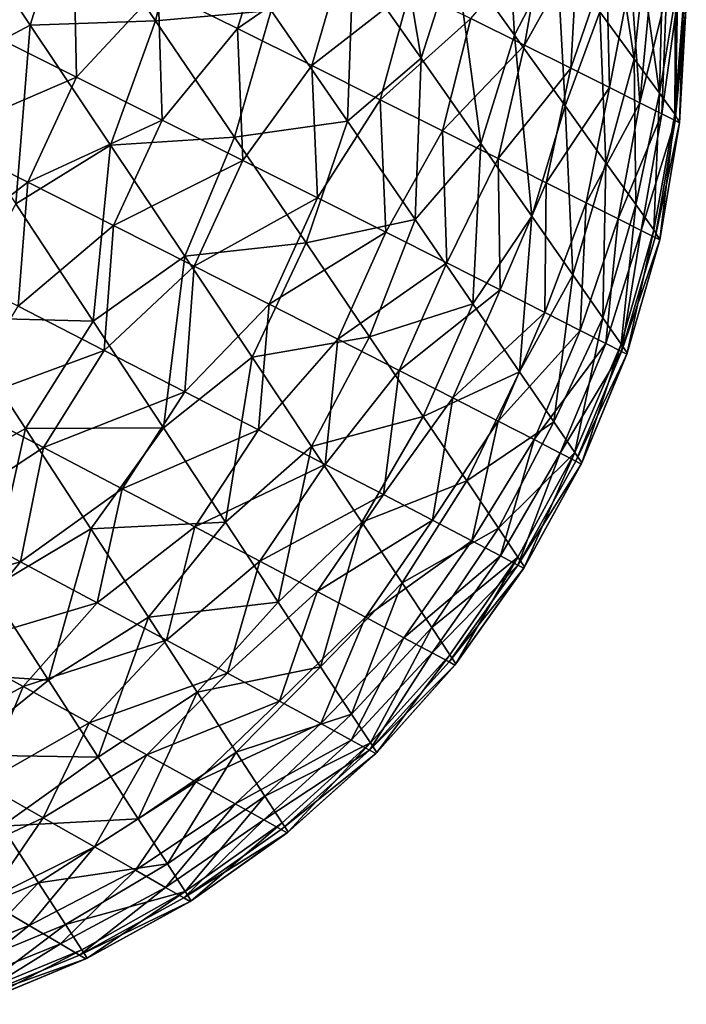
# Model space of a CAD drawing. Extents: x -551 to 551, y -297 to 194.
# Tile 108 of 163: x 497.87 to 498.5, y -194.444 to -193.515. Entities that reach past the tile are written whole.
import ezdxf

# ---------------------------------------------------------------- set-up
doc = ezdxf.new("R2010")
doc.units = 0
doc.header["$LTSCALE"] = 70.117983
for name, color, linetype in [('104', 7, 'CONTINUOUS'), ('24', 7, 'CONTINUOUS'), ('9', 7, 'CONTINUOUS')]:
    doc.layers.add(name, color=color, linetype=linetype)

msp = doc.modelspace()

# ---------------------------------------------------------------- linework, layer by layer
at = {"layer": '104', "color": 7, "linetype": 'CONTINUOUS'}
for points in [[(497.83813, -193.40503, 0.54203), (497.92159, -193.44643, 0.62375), (497.83866, -193.52635, 0.57888), (497.83813, -193.40503, 0.54203)], [(498.00107, -193.48587, 0.71145), (498.10808, -193.41969, 0.82016), (498.07611, -193.52315, 0.80504), (498.00107, -193.48587, 0.71145)], [(498.10808, -193.41969, 0.82016), (498.17659, -193.45375, 0.91991), (498.07611, -193.52315, 0.80504), (498.10808, -193.41969, 0.82016)], [(498.29661, -193.51348, 1.13459), (498.36569, -193.43284, 1.27944), (498.3472, -193.5387, 1.24888), (498.29661, -193.51348, 1.13459)], [(498.36569, -193.43284, 1.27944), (498.39722, -193.44861, 1.3671), (498.3472, -193.5387, 1.24888), (498.36569, -193.43284, 1.27944)], [(497.83866, -193.52635, 0.57888), (497.92159, -193.44643, 0.62375), (497.92405, -193.56893, 0.66563), (497.83866, -193.52635, 0.57888)], [(497.92159, -193.44643, 0.62375), (498.00107, -193.48587, 0.71145), (497.92405, -193.56893, 0.66563), (497.92159, -193.44643, 0.62375)], [(498.07611, -193.52315, 0.80504), (498.17659, -193.45375, 0.91991), (498.14625, -193.55804, 0.90439), (498.07611, -193.52315, 0.80504)], [(498.17659, -193.45375, 0.91991), (498.23959, -193.48508, 1.02482), (498.14625, -193.55804, 0.90439), (498.17659, -193.45375, 0.91991)], [(498.3472, -193.5387, 1.24888), (498.39722, -193.44861, 1.3671), (498.39092, -193.56053, 1.36726), (498.3472, -193.5387, 1.24888)], [(498.39722, -193.44861, 1.3671), (498.42451, -193.46226, 1.45572), (498.39092, -193.56053, 1.36726), (498.39722, -193.44861, 1.3671)], [(498.39092, -193.56053, 1.36726), (498.42451, -193.46226, 1.45572), (498.42736, -193.57874, 1.48923), (498.39092, -193.56053, 1.36726)], [(498.42451, -193.46226, 1.45572), (498.44761, -193.4738, 1.54522), (498.42736, -193.57874, 1.48923), (498.42451, -193.46226, 1.45572)], [(498.42736, -193.57874, 1.48923), (498.44761, -193.4738, 1.54522), (498.45613, -193.59313, 1.61418), (498.42736, -193.57874, 1.48923)], [(498.44761, -193.4738, 1.54522), (498.46648, -193.48324, 1.63536), (498.45613, -193.59313, 1.61418), (498.44761, -193.4738, 1.54522)], [(497.92405, -193.56893, 0.66563), (498.00107, -193.48587, 0.71145), (498.00508, -193.60939, 0.75909), (497.92405, -193.56893, 0.66563)], [(498.00107, -193.48587, 0.71145), (498.07611, -193.52315, 0.80504), (498.00508, -193.60939, 0.75909), (498.00107, -193.48587, 0.71145)], [(498.14625, -193.55804, 0.90439), (498.23959, -193.48508, 1.02482), (498.21098, -193.59029, 1.00932), (498.14625, -193.55804, 0.90439)], [(498.23959, -193.48508, 1.02482), (498.29661, -193.51348, 1.13459), (498.21098, -193.59029, 1.00932), (498.23959, -193.48508, 1.02482)], [(498.46648, -193.48324, 1.63536), (498.48115, -193.49058, 1.72608), (498.45613, -193.59313, 1.61418), (498.46648, -193.48324, 1.63536)], [(498.45613, -193.59313, 1.61418), (498.48115, -193.49058, 1.72608), (498.47692, -193.60355, 1.74146), (498.45613, -193.59313, 1.61418)], [(498.48115, -193.49058, 1.72608), (498.49163, -193.49581, 1.81718), (498.47692, -193.60355, 1.74146), (498.48115, -193.49058, 1.72608)], [(498.47692, -193.60355, 1.74146), (498.49163, -193.49581, 1.81718), (498.4895, -193.60985, 1.87032), (498.47692, -193.60355, 1.74146)], [(498.49163, -193.49581, 1.81718), (498.4979, -193.49895, 1.90842), (498.4895, -193.60985, 1.87032), (498.49163, -193.49581, 1.81718)], [(498.4979, -193.49895, 1.90842), (498.5, -193.5, 2), (498.4895, -193.60985, 1.87032), (498.4979, -193.49895, 1.90842)], [(498.5, -193.5, 2), (498.49371, -193.61196, 2), (498.4895, -193.60985, 1.87032), (498.5, -193.5, 2)], [(498.21098, -193.59029, 1.00932), (498.29661, -193.51348, 1.13459), (498.26978, -193.61964, 1.11957), (498.21098, -193.59029, 1.00932)], [(498.29661, -193.51348, 1.13459), (498.3472, -193.5387, 1.24888), (498.26978, -193.61964, 1.11957), (498.29661, -193.51348, 1.13459)], [(497.83866, -193.52635, 0.57888), (497.92405, -193.56893, 0.66563), (497.79314, -193.62521, 0.58693), (497.83866, -193.52635, 0.57888)], [(498.00508, -193.60939, 0.75909), (498.07611, -193.52315, 0.80504), (498.0812, -193.64746, 0.85919), (498.00508, -193.60939, 0.75909)], [(498.07611, -193.52315, 0.80504), (498.14625, -193.55804, 0.90439), (498.0812, -193.64746, 0.85919), (498.07611, -193.52315, 0.80504)], [(498.26978, -193.61964, 1.11957), (498.3472, -193.5387, 1.24888), (498.32214, -193.64583, 1.23482), (498.26978, -193.61964, 1.11957)], [(498.3472, -193.5387, 1.24888), (498.39092, -193.56053, 1.36726), (498.32214, -193.64583, 1.23482), (498.3472, -193.5387, 1.24888)], [(498.0812, -193.64746, 0.85919), (498.14625, -193.55804, 0.90439), (498.15179, -193.68284, 0.96577), (498.0812, -193.64746, 0.85919)], [(498.14625, -193.55804, 0.90439), (498.21098, -193.59029, 1.00932), (498.15179, -193.68284, 0.96577), (498.14625, -193.55804, 0.90439)], [(498.32214, -193.64583, 1.23482), (498.39092, -193.56053, 1.36726), (498.36755, -193.66859, 1.35462), (498.32214, -193.64583, 1.23482)], [(498.39092, -193.56053, 1.36726), (498.42736, -193.57874, 1.48923), (498.36755, -193.66859, 1.35462), (498.39092, -193.56053, 1.36726)], [(497.79314, -193.62521, 0.58693), (497.92405, -193.56893, 0.66563), (497.87816, -193.66804, 0.67174), (497.79314, -193.62521, 0.58693)], [(497.92405, -193.56893, 0.66563), (498.00508, -193.60939, 0.75909), (497.87816, -193.66804, 0.67174), (497.92405, -193.56893, 0.66563)], [(498.36755, -193.66859, 1.35462), (498.42736, -193.57874, 1.48923), (498.4055, -193.68765, 1.47847), (498.36755, -193.66859, 1.35462)], [(498.42736, -193.57874, 1.48923), (498.45613, -193.59313, 1.61418), (498.4055, -193.68765, 1.47847), (498.42736, -193.57874, 1.48923)], [(498.15179, -193.68284, 0.96577), (498.21098, -193.59029, 1.00932), (498.21625, -193.71522, 1.07863), (498.15179, -193.68284, 0.96577)], [(498.21098, -193.59029, 1.00932), (498.26978, -193.61964, 1.11957), (498.21625, -193.71522, 1.07863), (498.21098, -193.59029, 1.00932)], [(498.4055, -193.68765, 1.47847), (498.45613, -193.59313, 1.61418), (498.43554, -193.70277, 1.60571), (498.4055, -193.68765, 1.47847)], [(498.45613, -193.59313, 1.61418), (498.47692, -193.60355, 1.74146), (498.43554, -193.70277, 1.60571), (498.45613, -193.59313, 1.61418)], [(497.87816, -193.66804, 0.67174), (498.00508, -193.60939, 0.75909), (497.95904, -193.70885, 0.76343), (497.87816, -193.66804, 0.67174)], [(498.00508, -193.60939, 0.75909), (498.0812, -193.64746, 0.85919), (497.95904, -193.70885, 0.76343), (498.00508, -193.60939, 0.75909)], [(498.43554, -193.70277, 1.60571), (498.47692, -193.60355, 1.74146), (498.45731, -193.71375, 1.73561), (498.43554, -193.70277, 1.60571)], [(498.47692, -193.60355, 1.74146), (498.4895, -193.60985, 1.87032), (498.45731, -193.71375, 1.73561), (498.47692, -193.60355, 1.74146)], [(498.45731, -193.71375, 1.73561), (498.4895, -193.60985, 1.87032), (498.47049, -193.7204, 1.86734), (498.45731, -193.71375, 1.73561)], [(498.4895, -193.60985, 1.87032), (498.49371, -193.61196, 2), (498.47049, -193.7204, 1.86734), (498.4895, -193.60985, 1.87032)], [(498.49371, -193.61196, 2), (498.4749, -193.72263, 2), (498.47049, -193.7204, 1.86734), (498.49371, -193.61196, 2)], [(498.21625, -193.71522, 1.07863), (498.26978, -193.61964, 1.11957), (498.27391, -193.74428, 1.19744), (498.21625, -193.71522, 1.07863)], [(498.26978, -193.61964, 1.11957), (498.32214, -193.64583, 1.23482), (498.27391, -193.74428, 1.19744), (498.26978, -193.61964, 1.11957)], [(497.79314, -193.62521, 0.58693), (497.87816, -193.66804, 0.67174), (497.78298, -193.74127, 0.64302), (497.79314, -193.62521, 0.58693)], [(497.95904, -193.70885, 0.76343), (498.0812, -193.64746, 0.85919), (498.03521, -193.74735, 0.86197), (497.95904, -193.70885, 0.76343)], [(498.0812, -193.64746, 0.85919), (498.15179, -193.68284, 0.96577), (498.03521, -193.74735, 0.86197), (498.0812, -193.64746, 0.85919)], [(498.27391, -193.74428, 1.19744), (498.32214, -193.64583, 1.23482), (498.32414, -193.76966, 1.32173), (498.27391, -193.74428, 1.19744)], [(498.32214, -193.64583, 1.23482), (498.36755, -193.66859, 1.35462), (498.32414, -193.76966, 1.32173), (498.32214, -193.64583, 1.23482)], [(497.78298, -193.74127, 0.64302), (497.87816, -193.66804, 0.67174), (497.86895, -193.78525, 0.7332), (497.78298, -193.74127, 0.64302)], [(497.87816, -193.66804, 0.67174), (497.95904, -193.70885, 0.76343), (497.86895, -193.78525, 0.7332), (497.87816, -193.66804, 0.67174)], [(498.32414, -193.76966, 1.32173), (498.36755, -193.66859, 1.35462), (498.36629, -193.79102, 1.45094), (498.32414, -193.76966, 1.32173)], [(498.36755, -193.66859, 1.35462), (498.4055, -193.68765, 1.47847), (498.36629, -193.79102, 1.45094), (498.36755, -193.66859, 1.35462)], [(498.03521, -193.74735, 0.86197), (498.15179, -193.68284, 0.96577), (498.10602, -193.78324, 0.96724), (498.03521, -193.74735, 0.86197)], [(498.15179, -193.68284, 0.96577), (498.21625, -193.71522, 1.07863), (498.10602, -193.78324, 0.96724), (498.15179, -193.68284, 0.96577)], [(498.36629, -193.79102, 1.45094), (498.4055, -193.68765, 1.47847), (498.39978, -193.80804, 1.58431), (498.36629, -193.79102, 1.45094)], [(498.4055, -193.68765, 1.47847), (498.43554, -193.70277, 1.60571), (498.39978, -193.80804, 1.58431), (498.4055, -193.68765, 1.47847)], [(498.39978, -193.80804, 1.58431), (498.43554, -193.70277, 1.60571), (498.4241, -193.82043, 1.72097), (498.39978, -193.80804, 1.58431)], [(498.43554, -193.70277, 1.60571), (498.45731, -193.71375, 1.73561), (498.4241, -193.82043, 1.72097), (498.43554, -193.70277, 1.60571)], [(497.86895, -193.78525, 0.7332), (497.95904, -193.70885, 0.76343), (497.95026, -193.82693, 0.83103), (497.86895, -193.78525, 0.7332)], [(497.95904, -193.70885, 0.76343), (498.03521, -193.74735, 0.86197), (497.95026, -193.82693, 0.83103), (497.95904, -193.70885, 0.76343)], [(498.4241, -193.82043, 1.72097), (498.45731, -193.71375, 1.73561), (498.43886, -193.82796, 1.8599), (498.4241, -193.82043, 1.72097)], [(498.45731, -193.71375, 1.73561), (498.47049, -193.7204, 1.86734), (498.43886, -193.82796, 1.8599), (498.45731, -193.71375, 1.73561)], [(498.10602, -193.78324, 0.96724), (498.21625, -193.71522, 1.07863), (498.17082, -193.81618, 1.07904), (498.10602, -193.78324, 0.96724)], [(498.21625, -193.71522, 1.07863), (498.27391, -193.74428, 1.19744), (498.17082, -193.81618, 1.07904), (498.21625, -193.71522, 1.07863)], [(498.47049, -193.7204, 1.86734), (498.4749, -193.72263, 2), (498.43886, -193.82796, 1.8599), (498.47049, -193.7204, 1.86734)], [(498.4749, -193.72263, 2), (498.44381, -193.83049, 2), (498.43886, -193.82796, 1.8599), (498.4749, -193.72263, 2)], [(497.95026, -193.82693, 0.83103), (498.03521, -193.74735, 0.86197), (498.02621, -193.86596, 0.93646), (497.95026, -193.82693, 0.83103)], [(498.03521, -193.74735, 0.86197), (498.10602, -193.78324, 0.96724), (498.02621, -193.86596, 0.93646), (498.03521, -193.74735, 0.86197)], [(498.17082, -193.81618, 1.07904), (498.27391, -193.74428, 1.19744), (498.22892, -193.84581, 1.19708), (498.17082, -193.81618, 1.07904)], [(498.27391, -193.74428, 1.19744), (498.32414, -193.76966, 1.32173), (498.22892, -193.84581, 1.19708), (498.27391, -193.74428, 1.19744)], [(498.22892, -193.84581, 1.19708), (498.32414, -193.76966, 1.32173), (498.27962, -193.87175, 1.32089), (498.22892, -193.84581, 1.19708)], [(498.32414, -193.76966, 1.32173), (498.36629, -193.79102, 1.45094), (498.27962, -193.87175, 1.32089), (498.32414, -193.76966, 1.32173)], [(497.86895, -193.78525, 0.7332), (497.95026, -193.82693, 0.83103), (497.81357, -193.87722, 0.75906), (497.86895, -193.78525, 0.7332)], [(498.02621, -193.86596, 0.93646), (498.10602, -193.78324, 0.96724), (498.09602, -193.90195, 1.04933), (498.02621, -193.86596, 0.93646)], [(498.10602, -193.78324, 0.96724), (498.17082, -193.81618, 1.07904), (498.09602, -193.90195, 1.04933), (498.10602, -193.78324, 0.96724)], [(498.27962, -193.87175, 1.32089), (498.36629, -193.79102, 1.45094), (498.32225, -193.89364, 1.44987), (498.27962, -193.87175, 1.32089)], [(498.36629, -193.79102, 1.45094), (498.39978, -193.80804, 1.58431), (498.32225, -193.89364, 1.44987), (498.36629, -193.79102, 1.45094)], [(498.09602, -193.90195, 1.04933), (498.17082, -193.81618, 1.07904), (498.15888, -193.93447, 1.16935), (498.09602, -193.90195, 1.04933)], [(498.17082, -193.81618, 1.07904), (498.22892, -193.84581, 1.19708), (498.15888, -193.93447, 1.16935), (498.17082, -193.81618, 1.07904)], [(498.32225, -193.89364, 1.44987), (498.39978, -193.80804, 1.58431), (498.35617, -193.91111, 1.58327), (498.32225, -193.89364, 1.44987)], [(498.39978, -193.80804, 1.58431), (498.4241, -193.82043, 1.72097), (498.35617, -193.91111, 1.58327), (498.39978, -193.80804, 1.58431)], [(498.35617, -193.91111, 1.58327), (498.4241, -193.82043, 1.72097), (498.38082, -193.92384, 1.72016), (498.35617, -193.91111, 1.58327)], [(498.4241, -193.82043, 1.72097), (498.43886, -193.82796, 1.8599), (498.38082, -193.92384, 1.72016), (498.4241, -193.82043, 1.72097)], [(497.81357, -193.87722, 0.75906), (497.95026, -193.82693, 0.83103), (497.89301, -193.91871, 0.85426), (497.81357, -193.87722, 0.75906)], [(497.95026, -193.82693, 0.83103), (498.02621, -193.86596, 0.93646), (497.89301, -193.91871, 0.85426), (497.95026, -193.82693, 0.83103)], [(498.38082, -193.92384, 1.72016), (498.43886, -193.82796, 1.8599), (498.3958, -193.93159, 1.85946), (498.38082, -193.92384, 1.72016)], [(498.43886, -193.82796, 1.8599), (498.44381, -193.83049, 2), (498.3958, -193.93159, 1.85946), (498.43886, -193.82796, 1.8599)], [(498.44381, -193.83049, 2), (498.40082, -193.93419, 2), (498.3958, -193.93159, 1.85946), (498.44381, -193.83049, 2)], [(498.15888, -193.93447, 1.16935), (498.22892, -193.84581, 1.19708), (498.21395, -193.96307, 1.29605), (498.15888, -193.93447, 1.16935)], [(498.22892, -193.84581, 1.19708), (498.27962, -193.87175, 1.32089), (498.21395, -193.96307, 1.29605), (498.22892, -193.84581, 1.19708)], [(497.89301, -193.91871, 0.85426), (498.02621, -193.86596, 0.93646), (497.9673, -193.9576, 0.95705), (497.89301, -193.91871, 0.85426)], [(498.02621, -193.86596, 0.93646), (498.09602, -193.90195, 1.04933), (497.9673, -193.9576, 0.95705), (498.02621, -193.86596, 0.93646)], [(498.21395, -193.96307, 1.29605), (498.27962, -193.87175, 1.32089), (498.26041, -193.98729, 1.42878), (498.21395, -193.96307, 1.29605)], [(498.27962, -193.87175, 1.32089), (498.32225, -193.89364, 1.44987), (498.26041, -193.98729, 1.42878), (498.27962, -193.87175, 1.32089)], [(497.81357, -193.87722, 0.75906), (497.89301, -193.91871, 0.85426), (497.79276, -193.98449, 0.83941), (497.81357, -193.87722, 0.75906)], [(498.26041, -193.98729, 1.42878), (498.32225, -193.89364, 1.44987), (498.2975, -194.00669, 1.5667), (498.26041, -193.98729, 1.42878)], [(498.32225, -193.89364, 1.44987), (498.35617, -193.91111, 1.58327), (498.2975, -194.00669, 1.5667), (498.32225, -193.89364, 1.44987)], [(497.9673, -193.9576, 0.95705), (498.09602, -193.90195, 1.04933), (498.03566, -193.9935, 1.06728), (497.9673, -193.9576, 0.95705)], [(498.09602, -193.90195, 1.04933), (498.15888, -193.93447, 1.16935), (498.03566, -193.9935, 1.06728), (498.09602, -193.90195, 1.04933)], [(497.79276, -193.98449, 0.83941), (497.89301, -193.91871, 0.85426), (497.87115, -194.02637, 0.94086), (497.79276, -193.98449, 0.83941)], [(497.89301, -193.91871, 0.85426), (497.9673, -193.9576, 0.95705), (497.87115, -194.02637, 0.94086), (497.89301, -193.91871, 0.85426)], [(498.2975, -194.00669, 1.5667), (498.35617, -193.91111, 1.58327), (498.32452, -194.02086, 1.70874), (498.2975, -194.00669, 1.5667)], [(498.35617, -193.91111, 1.58327), (498.38082, -193.92384, 1.72016), (498.32452, -194.02086, 1.70874), (498.35617, -193.91111, 1.58327)], [(498.32452, -194.02086, 1.70874), (498.38082, -193.92384, 1.72016), (498.34097, -194.02951, 1.85363), (498.32452, -194.02086, 1.70874)], [(498.38082, -193.92384, 1.72016), (498.3958, -193.93159, 1.85946), (498.34097, -194.02951, 1.85363), (498.38082, -193.92384, 1.72016)], [(498.03566, -193.9935, 1.06728), (498.15888, -193.93447, 1.16935), (498.09728, -194.02597, 1.18468), (498.03566, -193.9935, 1.06728)], [(498.15888, -193.93447, 1.16935), (498.21395, -193.96307, 1.29605), (498.09728, -194.02597, 1.18468), (498.15888, -193.93447, 1.16935)], [(498.3958, -193.93159, 1.85946), (498.40082, -193.93419, 2), (498.34097, -194.02951, 1.85363), (498.3958, -193.93159, 1.85946)], [(498.40082, -193.93419, 2), (498.34649, -194.03241, 2), (498.34097, -194.02951, 1.85363), (498.40082, -193.93419, 2)], [(497.87115, -194.02637, 0.94086), (497.9673, -193.9576, 0.95705), (497.94357, -194.06519, 1.05056), (497.87115, -194.02637, 0.94086)], [(497.9673, -193.9576, 0.95705), (498.03566, -193.9935, 1.06728), (497.94357, -194.06519, 1.05056), (497.9673, -193.9576, 0.95705)], [(498.09728, -194.02597, 1.18468), (498.21395, -193.96307, 1.29605), (498.15131, -194.05456, 1.30879), (498.09728, -194.02597, 1.18468)], [(498.21395, -193.96307, 1.29605), (498.26041, -193.98729, 1.42878), (498.15131, -194.05456, 1.30879), (498.21395, -193.96307, 1.29605)], [(497.79276, -193.98449, 0.83941), (497.87115, -194.02637, 0.94086), (497.73074, -194.06587, 0.88584), (497.79276, -193.98449, 0.83941)], [(498.15131, -194.05456, 1.30879), (498.26041, -193.98729, 1.42878), (498.19692, -194.07878, 1.43895), (498.15131, -194.05456, 1.30879)], [(498.26041, -193.98729, 1.42878), (498.2975, -194.00669, 1.5667), (498.19692, -194.07878, 1.43895), (498.26041, -193.98729, 1.42878)], [(497.94357, -194.06519, 1.05056), (498.03566, -193.9935, 1.06728), (498.00911, -194.10042, 1.16825), (497.94357, -194.06519, 1.05056)], [(498.03566, -193.9935, 1.06728), (498.09728, -194.02597, 1.18468), (498.00911, -194.10042, 1.16825), (498.03566, -193.9935, 1.06728)], [(498.19692, -194.07878, 1.43895), (498.2975, -194.00669, 1.5667), (498.23334, -194.09818, 1.57432), (498.19692, -194.07878, 1.43895)], [(498.2975, -194.00669, 1.5667), (498.32452, -194.02086, 1.70874), (498.23334, -194.09818, 1.57432), (498.2975, -194.00669, 1.5667)], [(498.23334, -194.09818, 1.57432), (498.32452, -194.02086, 1.70874), (498.2599, -194.11237, 1.7138), (498.23334, -194.09818, 1.57432)], [(498.32452, -194.02086, 1.70874), (498.34097, -194.02951, 1.85363), (498.2599, -194.11237, 1.7138), (498.32452, -194.02086, 1.70874)], [(497.73074, -194.06587, 0.88584), (497.87115, -194.02637, 0.94086), (497.80508, -194.10659, 0.98339), (497.73074, -194.06587, 0.88584)], [(497.87115, -194.02637, 0.94086), (497.94357, -194.06519, 1.05056), (497.80508, -194.10659, 0.98339), (497.87115, -194.02637, 0.94086)], [(498.00911, -194.10042, 1.16825), (498.09728, -194.02597, 1.18468), (498.06679, -194.13155, 1.29349), (498.00911, -194.10042, 1.16825)], [(498.09728, -194.02597, 1.18468), (498.15131, -194.05456, 1.30879), (498.06679, -194.13155, 1.29349), (498.09728, -194.02597, 1.18468)], [(498.2599, -194.11237, 1.7138), (498.34097, -194.02951, 1.85363), (498.27606, -194.12102, 1.85616), (498.2599, -194.11237, 1.7138)], [(498.34097, -194.02951, 1.85363), (498.34649, -194.03241, 2), (498.27606, -194.12102, 1.85616), (498.34097, -194.02951, 1.85363)], [(498.34649, -194.03241, 2), (498.28148, -194.12393, 2), (498.27606, -194.12102, 1.85616), (498.34649, -194.03241, 2)], [(498.06679, -194.13155, 1.29349), (498.15131, -194.05456, 1.30879), (498.11565, -194.15802, 1.42557), (498.06679, -194.13155, 1.29349)], [(498.15131, -194.05456, 1.30879), (498.19692, -194.07878, 1.43895), (498.11565, -194.15802, 1.42557), (498.15131, -194.05456, 1.30879)], [(497.80508, -194.10659, 0.98339), (497.94357, -194.06519, 1.05056), (497.87375, -194.1443, 1.08885), (497.80508, -194.10659, 0.98339)], [(497.94357, -194.06519, 1.05056), (498.00911, -194.10042, 1.16825), (497.87375, -194.1443, 1.08885), (497.94357, -194.06519, 1.05056)], [(498.11565, -194.15802, 1.42557), (498.19692, -194.07878, 1.43895), (498.15477, -194.17928, 1.56357), (498.11565, -194.15802, 1.42557)], [(498.19692, -194.07878, 1.43895), (498.23334, -194.09818, 1.57432), (498.15477, -194.17928, 1.56357), (498.19692, -194.07878, 1.43895)], [(497.87375, -194.1443, 1.08885), (498.00911, -194.10042, 1.16825), (497.93587, -194.17851, 1.20195), (497.87375, -194.1443, 1.08885)], [(498.00911, -194.10042, 1.16825), (498.06679, -194.13155, 1.29349), (497.93587, -194.17851, 1.20195), (498.00911, -194.10042, 1.16825)], [(498.15477, -194.17928, 1.56357), (498.23334, -194.09818, 1.57432), (498.18336, -194.19487, 1.70628), (498.15477, -194.17928, 1.56357)], [(498.23334, -194.09818, 1.57432), (498.2599, -194.11237, 1.7138), (498.18336, -194.19487, 1.70628), (498.23334, -194.09818, 1.57432)], [(497.80508, -194.10659, 0.98339), (497.87375, -194.1443, 1.08885), (497.77089, -194.19935, 1.08847), (497.80508, -194.10659, 0.98339)], [(498.18336, -194.19487, 1.70628), (498.2599, -194.11237, 1.7138), (498.20078, -194.20438, 1.85229), (498.18336, -194.19487, 1.70628)], [(498.2599, -194.11237, 1.7138), (498.27606, -194.12102, 1.85616), (498.20078, -194.20438, 1.85229), (498.2599, -194.11237, 1.7138)], [(498.27606, -194.12102, 1.85616), (498.28148, -194.12393, 2), (498.20078, -194.20438, 1.85229), (498.27606, -194.12102, 1.85616)], [(497.93587, -194.17851, 1.20195), (498.06679, -194.13155, 1.29349), (497.99052, -194.20871, 1.32225), (497.93587, -194.17851, 1.20195)], [(498.06679, -194.13155, 1.29349), (498.11565, -194.15802, 1.42557), (497.99052, -194.20871, 1.32225), (498.06679, -194.13155, 1.29349)], [(498.28148, -194.12393, 2), (498.20663, -194.20758, 2), (498.20078, -194.20438, 1.85229), (498.28148, -194.12393, 2)], [(497.77089, -194.19935, 1.08847), (497.87375, -194.1443, 1.08885), (497.83548, -194.23583, 1.20002), (497.77089, -194.19935, 1.08847)], [(497.87375, -194.1443, 1.08885), (497.93587, -194.17851, 1.20195), (497.83548, -194.23583, 1.20002), (497.87375, -194.1443, 1.08885)], [(497.99052, -194.20871, 1.32225), (498.11565, -194.15802, 1.42557), (498.03679, -194.23436, 1.44906), (497.99052, -194.20871, 1.32225)], [(498.11565, -194.15802, 1.42557), (498.15477, -194.17928, 1.56357), (498.03679, -194.23436, 1.44906), (498.11565, -194.15802, 1.42557)], [(497.83548, -194.23583, 1.20002), (497.93587, -194.17851, 1.20195), (497.89248, -194.26812, 1.31939), (497.83548, -194.23583, 1.20002)], [(497.93587, -194.17851, 1.20195), (497.99052, -194.20871, 1.32225), (497.89248, -194.26812, 1.31939), (497.93587, -194.17851, 1.20195)], [(498.03679, -194.23436, 1.44906), (498.15477, -194.17928, 1.56357), (498.07382, -194.25495, 1.58149), (498.03679, -194.23436, 1.44906)], [(498.15477, -194.17928, 1.56357), (498.18336, -194.19487, 1.70628), (498.07382, -194.25495, 1.58149), (498.15477, -194.17928, 1.56357)], [(498.07382, -194.25495, 1.58149), (498.18336, -194.19487, 1.70628), (498.10086, -194.27003, 1.71838), (498.07382, -194.25495, 1.58149)], [(498.18336, -194.19487, 1.70628), (498.20078, -194.20438, 1.85229), (498.10086, -194.27003, 1.71838), (498.18336, -194.19487, 1.70628)], [(498.10086, -194.27003, 1.71838), (498.20078, -194.20438, 1.85229), (498.11734, -194.27923, 1.85839), (498.10086, -194.27003, 1.71838)], [(498.20078, -194.20438, 1.85229), (498.20663, -194.20758, 2), (498.11734, -194.27923, 1.85839), (498.20078, -194.20438, 1.85229)], [(497.89248, -194.26812, 1.31939), (497.99052, -194.20871, 1.32225), (497.94088, -194.29561, 1.4459), (497.89248, -194.26812, 1.31939)], [(497.99052, -194.20871, 1.32225), (498.03679, -194.23436, 1.44906), (497.94088, -194.29561, 1.4459), (497.99052, -194.20871, 1.32225)], [(498.20663, -194.20758, 2), (498.12288, -194.28232, 2), (498.11734, -194.27923, 1.85839), (498.20663, -194.20758, 2)], [(497.94088, -194.29561, 1.4459), (498.03679, -194.23436, 1.44906), (497.9797, -194.31773, 1.57856), (497.94088, -194.29561, 1.4459)], [(498.03679, -194.23436, 1.44906), (498.07382, -194.25495, 1.58149), (497.9797, -194.31773, 1.57856), (498.03679, -194.23436, 1.44906)], [(497.83548, -194.23583, 1.20002), (497.89248, -194.26812, 1.31939), (497.78882, -194.31707, 1.32203), (497.83548, -194.23583, 1.20002)], [(497.9797, -194.31773, 1.57856), (498.07382, -194.25495, 1.58149), (498.00811, -194.33395, 1.71616), (497.9797, -194.31773, 1.57856)], [(498.07382, -194.25495, 1.58149), (498.10086, -194.27003, 1.71838), (498.00811, -194.33395, 1.71616), (498.07382, -194.25495, 1.58149)], [(497.78882, -194.31707, 1.32203), (497.89248, -194.26812, 1.31939), (497.83895, -194.34632, 1.44717), (497.78882, -194.31707, 1.32203)], [(497.89248, -194.26812, 1.31939), (497.94088, -194.29561, 1.4459), (497.83895, -194.34632, 1.44717), (497.89248, -194.26812, 1.31939)], [(498.00811, -194.33395, 1.71616), (498.10086, -194.27003, 1.71838), (498.02545, -194.34387, 1.85719), (498.00811, -194.33395, 1.71616)], [(498.10086, -194.27003, 1.71838), (498.11734, -194.27923, 1.85839), (498.02545, -194.34387, 1.85719), (498.10086, -194.27003, 1.71838)], [(498.11734, -194.27923, 1.85839), (498.12288, -194.28232, 2), (498.02545, -194.34387, 1.85719), (498.11734, -194.27923, 1.85839)], [(498.12288, -194.28232, 2), (498.03127, -194.3472, 2), (498.02545, -194.34387, 1.85719), (498.12288, -194.28232, 2)], [(497.83895, -194.34632, 1.44717), (497.94088, -194.29561, 1.4459), (497.87928, -194.36991, 1.57899), (497.83895, -194.34632, 1.44717)], [(497.94088, -194.29561, 1.4459), (497.9797, -194.31773, 1.57856), (497.87928, -194.36991, 1.57899), (497.94088, -194.29561, 1.4459)], [(497.87928, -194.36991, 1.57899), (497.9797, -194.31773, 1.57856), (497.90884, -194.38724, 1.71618), (497.87928, -194.36991, 1.57899)], [(497.9797, -194.31773, 1.57856), (498.00811, -194.33395, 1.71616), (497.90884, -194.38724, 1.71618), (497.9797, -194.31773, 1.57856)], [(497.90884, -194.38724, 1.71618), (498.00811, -194.33395, 1.71616), (497.9269, -194.39784, 1.85712), (497.90884, -194.38724, 1.71618)], [(498.00811, -194.33395, 1.71616), (498.02545, -194.34387, 1.85719), (497.9269, -194.39784, 1.85712), (498.00811, -194.33395, 1.71616)], [(497.83895, -194.34632, 1.44717), (497.87928, -194.36991, 1.57899), (497.7743, -194.41112, 1.58455), (497.83895, -194.34632, 1.44717)], [(498.02545, -194.34387, 1.85719), (498.03127, -194.3472, 2), (497.9269, -194.39784, 1.85712), (498.02545, -194.34387, 1.85719)], [(498.03127, -194.3472, 2), (497.93297, -194.40141, 2), (497.9269, -194.39784, 1.85712), (498.03127, -194.3472, 2)], [(497.7743, -194.41112, 1.58455), (497.87928, -194.36991, 1.57899), (497.80452, -194.42934, 1.71968), (497.7743, -194.41112, 1.58455)], [(497.87928, -194.36991, 1.57899), (497.90884, -194.38724, 1.71618), (497.80452, -194.42934, 1.71968), (497.87928, -194.36991, 1.57899)], [(497.80452, -194.42934, 1.71968), (497.90884, -194.38724, 1.71618), (497.823, -194.44049, 1.85881), (497.80452, -194.42934, 1.71968)], [(497.90884, -194.38724, 1.71618), (497.9269, -194.39784, 1.85712), (497.823, -194.44049, 1.85881), (497.90884, -194.38724, 1.71618)], [(497.9269, -194.39784, 1.85712), (497.93297, -194.40141, 2), (497.823, -194.44049, 1.85881), (497.9269, -194.39784, 1.85712)], [(497.93297, -194.40141, 2), (497.82922, -194.44425, 2), (497.823, -194.44049, 1.85881), (497.93297, -194.40141, 2)]]:
    msp.add_3dface(points, dxfattribs=at)
at = {"layer": '24', "color": 7, "linetype": 'CONTINUOUS'}
for points in [[(498.18534, -193.45983, 44.81078), (498.24942, -193.55091, 44.65051), (498.21785, -193.3624, 44.76753), (498.18534, -193.45983, 44.81078)], [(498.21785, -193.3624, 44.76753), (498.24942, -193.55091, 44.65051), (498.28156, -193.45082, 44.61293), (498.21785, -193.3624, 44.76753)], [(498.32951, -193.38634, 44.49692), (498.28156, -193.45082, 44.61293), (498.33781, -193.52916, 44.44738), (498.32951, -193.38634, 44.49692)], [(498.32951, -193.38634, 44.49692), (498.33781, -193.52916, 44.44738), (498.37756, -193.45186, 44.34646), (498.32951, -193.38634, 44.49692)], [(497.79957, -193.39948, 45.35121), (497.88037, -193.51979, 45.21345), (497.91847, -193.39798, 45.22338), (497.79957, -193.39948, 45.35121)], [(497.91847, -193.39798, 45.22338), (497.88037, -193.51979, 45.21345), (497.99877, -193.51587, 45.07617), (497.91847, -193.39798, 45.22338)], [(497.91847, -193.39798, 45.22338), (497.99877, -193.51587, 45.07617), (498.02883, -193.39181, 45.08311), (497.91847, -193.39798, 45.22338)], [(498.02883, -193.39181, 45.08311), (497.99877, -193.51587, 45.07617), (498.10791, -193.50603, 44.92552), (498.02883, -193.39181, 45.08311)], [(497.79957, -193.39948, 45.35121), (497.7876, -193.56881, 45.2784), (497.88037, -193.51979, 45.21345), (497.79957, -193.39948, 45.35121)], [(498.24942, -193.55091, 44.65051), (498.30601, -193.63155, 44.47907), (498.28156, -193.45082, 44.61293), (498.24942, -193.55091, 44.65051)], [(498.28156, -193.45082, 44.61293), (498.30601, -193.63155, 44.47907), (498.33781, -193.52916, 44.44738), (498.28156, -193.45082, 44.61293)], [(498.33781, -193.52916, 44.44738), (498.38563, -193.59592, 44.27173), (498.37756, -193.45186, 44.34646), (498.33781, -193.52916, 44.44738)], [(498.37756, -193.45186, 44.34646), (498.38563, -193.59592, 44.27173), (498.41824, -193.50729, 44.18788), (498.37756, -193.45186, 44.34646)], [(498.10791, -193.50603, 44.92552), (498.17998, -193.61048, 44.75424), (498.18534, -193.45983, 44.81078), (498.10791, -193.50603, 44.92552)], [(498.18534, -193.45983, 44.81078), (498.17998, -193.61048, 44.75424), (498.24942, -193.55091, 44.65051), (498.18534, -193.45983, 44.81078)], [(498.43633, -193.45755, 44.1148), (498.41824, -193.50729, 44.18788), (498.45078, -193.55171, 44.02243), (498.43633, -193.45755, 44.1148)], [(498.4593, -193.47287, 43.99247), (498.43633, -193.45755, 44.1148), (498.45078, -193.55171, 44.02243), (498.4593, -193.47287, 43.99247)], [(498.4593, -193.47287, 43.99247), (498.45078, -193.55171, 44.02243), (498.47453, -193.58418, 43.8515), (498.4593, -193.47287, 43.99247)], [(498.47714, -193.48476, 43.86967), (498.4593, -193.47287, 43.99247), (498.47453, -193.58418, 43.8515), (498.47714, -193.48476, 43.86967)], [(498.48984, -193.49323, 43.74668), (498.47714, -193.48476, 43.86967), (498.47453, -193.58418, 43.8515), (498.48984, -193.49323, 43.74668)], [(498.48984, -193.49323, 43.74668), (498.47453, -193.58418, 43.8515), (498.489, -193.60397, 43.67673), (498.48984, -193.49323, 43.74668)], [(498.49745, -193.4983, 43.62364), (498.48984, -193.49323, 43.74668), (498.489, -193.60397, 43.67673), (498.49745, -193.4983, 43.62364)], [(498.49371, -193.61196, 43.5), (498.49745, -193.4983, 43.62364), (498.489, -193.60397, 43.67673), (498.49371, -193.61196, 43.5)], [(498.49371, -193.61196, 43.5), (498.5, -193.5, 43.5), (498.49745, -193.4983, 43.62364), (498.49371, -193.61196, 43.5)], [(497.99877, -193.51587, 45.07617), (498.0732, -193.62553, 44.91608), (498.10791, -193.50603, 44.92552), (497.99877, -193.51587, 45.07617)], [(498.10791, -193.50603, 44.92552), (498.0732, -193.62553, 44.91608), (498.17998, -193.61048, 44.75424), (498.10791, -193.50603, 44.92552)], [(498.38563, -193.59592, 44.27173), (498.42405, -193.64966, 44.08727), (498.41824, -193.50729, 44.18788), (498.38563, -193.59592, 44.27173)], [(498.41824, -193.50729, 44.18788), (498.42405, -193.64966, 44.08727), (498.45078, -193.55171, 44.02243), (498.41824, -193.50729, 44.18788)], [(497.88037, -193.51979, 45.21345), (497.95621, -193.63307, 45.06368), (497.99877, -193.51587, 45.07617), (497.88037, -193.51979, 45.21345)], [(497.99877, -193.51587, 45.07617), (497.95621, -193.63307, 45.06368), (498.0732, -193.62553, 44.91608), (497.99877, -193.51587, 45.07617)], [(497.7876, -193.56881, 45.2784), (497.86666, -193.6884, 45.12372), (497.88037, -193.51979, 45.21345), (497.7876, -193.56881, 45.2784)], [(497.88037, -193.51979, 45.21345), (497.86666, -193.6884, 45.12372), (497.95621, -193.63307, 45.06368), (497.88037, -193.51979, 45.21345)], [(498.30601, -193.63155, 44.47907), (498.35412, -193.70025, 44.29735), (498.33781, -193.52916, 44.44738), (498.30601, -193.63155, 44.47907)], [(498.33781, -193.52916, 44.44738), (498.35412, -193.70025, 44.29735), (498.38563, -193.59592, 44.27173), (498.33781, -193.52916, 44.44738)], [(498.17998, -193.61048, 44.75424), (498.2439, -193.70337, 44.56974), (498.24942, -193.55091, 44.65051), (498.17998, -193.61048, 44.75424)], [(498.24942, -193.55091, 44.65051), (498.2439, -193.70337, 44.56974), (498.30601, -193.63155, 44.47907), (498.24942, -193.55091, 44.65051)], [(498.42405, -193.64966, 44.08727), (498.45222, -193.6891, 43.89571), (498.45078, -193.55171, 44.02243), (498.42405, -193.64966, 44.08727)], [(498.45078, -193.55171, 44.02243), (498.45222, -193.6891, 43.89571), (498.47453, -193.58418, 43.8515), (498.45078, -193.55171, 44.02243)], [(498.45222, -193.6891, 43.89571), (498.46942, -193.71321, 43.69915), (498.47453, -193.58418, 43.8515), (498.45222, -193.6891, 43.89571)], [(498.47453, -193.58418, 43.8515), (498.46942, -193.71321, 43.69915), (498.489, -193.60397, 43.67673), (498.47453, -193.58418, 43.8515)], [(498.35412, -193.70025, 44.29735), (498.39278, -193.75553, 44.10665), (498.38563, -193.59592, 44.27173), (498.35412, -193.70025, 44.29735)], [(498.38563, -193.59592, 44.27173), (498.39278, -193.75553, 44.10665), (498.42405, -193.64966, 44.08727), (498.38563, -193.59592, 44.27173)], [(498.0732, -193.62553, 44.91608), (498.14083, -193.72542, 44.74331), (498.17998, -193.61048, 44.75424), (498.0732, -193.62553, 44.91608)], [(498.17998, -193.61048, 44.75424), (498.14083, -193.72542, 44.74331), (498.2439, -193.70337, 44.56974), (498.17998, -193.61048, 44.75424)], [(498.46942, -193.71321, 43.69915), (498.47493, -193.72252, 43.5), (498.489, -193.60397, 43.67673), (498.46942, -193.71321, 43.69915)], [(498.47493, -193.72252, 43.5), (498.49371, -193.61196, 43.5), (498.489, -193.60397, 43.67673), (498.47493, -193.72252, 43.5)], [(497.95621, -193.63307, 45.06368), (498.02631, -193.73806, 44.90195), (498.0732, -193.62553, 44.91608), (497.95621, -193.63307, 45.06368)], [(498.0732, -193.62553, 44.91608), (498.02631, -193.73806, 44.90195), (498.14083, -193.72542, 44.74331), (498.0732, -193.62553, 44.91608)], [(497.86666, -193.6884, 45.12372), (497.93979, -193.79929, 44.95646), (497.95621, -193.63307, 45.06368), (497.86666, -193.6884, 45.12372)], [(497.95621, -193.63307, 45.06368), (497.93979, -193.79929, 44.95646), (498.02631, -193.73806, 44.90195), (497.95621, -193.63307, 45.06368)], [(498.2439, -193.70337, 44.56974), (498.29848, -193.78284, 44.37293), (498.30601, -193.63155, 44.47907), (498.2439, -193.70337, 44.56974)], [(498.30601, -193.63155, 44.47907), (498.29848, -193.78284, 44.37293), (498.35412, -193.70025, 44.29735), (498.30601, -193.63155, 44.47907)], [(498.39278, -193.75553, 44.10665), (498.42112, -193.79609, 43.9087), (498.42405, -193.64966, 44.08727), (498.39278, -193.75553, 44.10665)], [(498.42405, -193.64966, 44.08727), (498.42112, -193.79609, 43.9087), (498.45222, -193.6891, 43.89571), (498.42405, -193.64966, 44.08727)], [(497.86666, -193.6884, 45.12372), (497.80736, -193.79571, 45.09407), (497.93979, -193.79929, 44.95646), (497.86666, -193.6884, 45.12372)], [(498.42112, -193.79609, 43.9087), (498.43843, -193.82088, 43.70567), (498.45222, -193.6891, 43.89571), (498.42112, -193.79609, 43.9087)], [(498.45222, -193.6891, 43.89571), (498.43843, -193.82088, 43.70567), (498.46942, -193.71321, 43.69915), (498.45222, -193.6891, 43.89571)], [(498.14083, -193.72542, 44.74331), (498.20064, -193.81394, 44.55837), (498.2439, -193.70337, 44.56974), (498.14083, -193.72542, 44.74331)], [(498.2439, -193.70337, 44.56974), (498.20064, -193.81394, 44.55837), (498.29848, -193.78284, 44.37293), (498.2439, -193.70337, 44.56974)], [(498.29848, -193.78284, 44.37293), (498.34251, -193.84703, 44.16526), (498.35412, -193.70025, 44.29735), (498.29848, -193.78284, 44.37293)], [(498.35412, -193.70025, 44.29735), (498.34251, -193.84703, 44.16526), (498.39278, -193.75553, 44.10665), (498.35412, -193.70025, 44.29735)], [(498.43843, -193.82088, 43.70567), (498.44425, -193.82922, 43.5), (498.46942, -193.71321, 43.69915), (498.43843, -193.82088, 43.70567)], [(498.44425, -193.82922, 43.5), (498.47493, -193.72252, 43.5), (498.46942, -193.71321, 43.69915), (498.44425, -193.82922, 43.5)], [(498.02631, -193.73806, 44.90195), (498.08982, -193.83336, 44.72852), (498.14083, -193.72542, 44.74331), (498.02631, -193.73806, 44.90195)], [(498.14083, -193.72542, 44.74331), (498.08982, -193.83336, 44.72852), (498.20064, -193.81394, 44.55837), (498.14083, -193.72542, 44.74331)], [(497.93979, -193.79929, 44.95646), (498.0061, -193.90002, 44.77687), (498.02631, -193.73806, 44.90195), (497.93979, -193.79929, 44.95646)], [(498.02631, -193.73806, 44.90195), (498.0061, -193.90002, 44.77687), (498.08982, -193.83336, 44.72852), (498.02631, -193.73806, 44.90195)], [(498.34251, -193.84703, 44.16526), (498.3749, -193.89428, 43.94876), (498.39278, -193.75553, 44.10665), (498.34251, -193.84703, 44.16526)], [(498.39278, -193.75553, 44.10665), (498.3749, -193.89428, 43.94876), (498.42112, -193.79609, 43.9087), (498.39278, -193.75553, 44.10665)], [(498.20064, -193.81394, 44.55837), (498.25157, -193.8894, 44.36219), (498.29848, -193.78284, 44.37293), (498.20064, -193.81394, 44.55837)], [(498.29848, -193.78284, 44.37293), (498.25157, -193.8894, 44.36219), (498.34251, -193.84703, 44.16526), (498.29848, -193.78284, 44.37293)], [(497.80736, -193.79571, 45.09407), (497.77876, -193.95476, 44.95716), (497.87576, -193.90049, 44.92677), (497.80736, -193.79571, 45.09407)], [(497.80736, -193.79571, 45.09407), (497.87576, -193.90049, 44.92677), (497.93979, -193.79929, 44.95646), (497.80736, -193.79571, 45.09407)], [(498.3749, -193.89428, 43.94876), (498.39473, -193.92322, 43.72601), (498.42112, -193.79609, 43.9087), (498.3749, -193.89428, 43.94876)], [(498.42112, -193.79609, 43.9087), (498.39473, -193.92322, 43.72601), (498.43843, -193.82088, 43.70567), (498.42112, -193.79609, 43.9087)], [(497.93979, -193.79929, 44.95646), (497.87576, -193.90049, 44.92677), (498.0061, -193.90002, 44.77687), (497.93979, -193.79929, 44.95646)], [(498.08982, -193.83336, 44.72852), (498.14583, -193.91751, 44.54395), (498.20064, -193.81394, 44.55837), (498.08982, -193.83336, 44.72852)], [(498.20064, -193.81394, 44.55837), (498.14583, -193.91751, 44.54395), (498.25157, -193.8894, 44.36219), (498.20064, -193.81394, 44.55837)], [(498.39473, -193.92322, 43.72601), (498.40141, -193.93297, 43.5), (498.43843, -193.82088, 43.70567), (498.39473, -193.92322, 43.72601)], [(498.40141, -193.93297, 43.5), (498.44425, -193.82922, 43.5), (498.43843, -193.82088, 43.70567), (498.40141, -193.93297, 43.5)], [(498.0061, -193.90002, 44.77687), (498.06464, -193.98904, 44.5855), (498.08982, -193.83336, 44.72852), (498.0061, -193.90002, 44.77687)], [(498.08982, -193.83336, 44.72852), (498.06464, -193.98904, 44.5855), (498.14583, -193.91751, 44.54395), (498.08982, -193.83336, 44.72852)], [(498.25157, -193.8894, 44.36219), (498.29255, -193.95018, 44.15616), (498.34251, -193.84703, 44.16526), (498.25157, -193.8894, 44.36219)], [(498.34251, -193.84703, 44.16526), (498.29255, -193.95018, 44.15616), (498.3749, -193.89428, 43.94876), (498.34251, -193.84703, 44.16526)], [(498.14583, -193.91751, 44.54395), (498.19338, -193.98903, 44.34913), (498.25157, -193.8894, 44.36219), (498.14583, -193.91751, 44.54395)], [(498.25157, -193.8894, 44.36219), (498.19338, -193.98903, 44.34913), (498.29255, -193.95018, 44.15616), (498.25157, -193.8894, 44.36219)], [(497.87576, -193.90049, 44.92677), (497.93757, -193.9953, 44.7483), (498.0061, -193.90002, 44.77687), (497.87576, -193.90049, 44.92677)], [(498.0061, -193.90002, 44.77687), (497.93757, -193.9953, 44.7483), (498.06464, -193.98904, 44.5855), (498.0061, -193.90002, 44.77687)], [(498.29255, -193.95018, 44.15616), (498.32262, -193.9948, 43.94216), (498.3749, -193.89428, 43.94876), (498.29255, -193.95018, 44.15616)], [(498.3749, -193.89428, 43.94876), (498.32262, -193.9948, 43.94216), (498.39473, -193.92322, 43.72601), (498.3749, -193.89428, 43.94876)], [(497.77876, -193.95476, 44.95716), (497.84196, -194.05229, 44.77476), (497.87576, -193.90049, 44.92677), (497.77876, -193.95476, 44.95716)], [(497.87576, -193.90049, 44.92677), (497.84196, -194.05229, 44.77476), (497.93757, -193.9953, 44.7483), (497.87576, -193.90049, 44.92677)], [(498.06464, -193.98904, 44.5855), (498.11438, -194.06474, 44.38328), (498.14583, -193.91751, 44.54395), (498.06464, -193.98904, 44.5855)], [(498.14583, -193.91751, 44.54395), (498.11438, -194.06474, 44.38328), (498.19338, -193.98903, 44.34913), (498.14583, -193.91751, 44.54395)], [(498.32262, -193.9948, 43.94216), (498.34101, -194.02209, 43.72254), (498.39473, -193.92322, 43.72601), (498.32262, -193.9948, 43.94216)], [(498.34101, -194.02209, 43.72254), (498.3472, -194.03127, 43.5), (498.39473, -193.92322, 43.72601), (498.34101, -194.02209, 43.72254)], [(498.3472, -194.03127, 43.5), (498.40141, -193.93297, 43.5), (498.39473, -193.92322, 43.72601), (498.3472, -194.03127, 43.5)], [(498.19338, -193.98903, 44.34913), (498.23155, -194.04647, 44.1454), (498.29255, -193.95018, 44.15616), (498.19338, -193.98903, 44.34913)], [(498.29255, -193.95018, 44.15616), (498.23155, -194.04647, 44.1454), (498.32262, -193.9948, 43.94216), (498.29255, -193.95018, 44.15616)], [(497.93757, -193.9953, 44.7483), (497.99195, -194.07877, 44.55926), (498.06464, -193.98904, 44.5855), (497.93757, -193.9953, 44.7483)], [(498.06464, -193.98904, 44.5855), (497.99195, -194.07877, 44.55926), (498.11438, -194.06474, 44.38328), (498.06464, -193.98904, 44.5855)], [(498.11438, -194.06474, 44.38328), (498.15436, -194.1256, 44.17158), (498.19338, -193.98903, 44.34913), (498.11438, -194.06474, 44.38328)], [(498.19338, -193.98903, 44.34913), (498.15436, -194.1256, 44.17158), (498.23155, -194.04647, 44.1454), (498.19338, -193.98903, 44.34913)], [(497.84196, -194.05229, 44.77476), (497.89754, -194.13813, 44.58161), (497.93757, -193.9953, 44.7483), (497.84196, -194.05229, 44.77476)], [(497.93757, -193.9953, 44.7483), (497.89754, -194.13813, 44.58161), (497.99195, -194.07877, 44.55926), (497.93757, -193.9953, 44.7483)], [(498.23155, -194.04647, 44.1454), (498.25951, -194.08854, 43.9345), (498.32262, -193.9948, 43.94216), (498.23155, -194.04647, 44.1454)], [(498.32262, -193.9948, 43.94216), (498.25951, -194.08854, 43.9345), (498.34101, -194.02209, 43.72254), (498.32262, -193.9948, 43.94216)], [(498.25951, -194.08854, 43.9345), (498.27658, -194.11424, 43.71855), (498.34101, -194.02209, 43.72254), (498.25951, -194.08854, 43.9345)], [(498.27658, -194.11424, 43.71855), (498.28232, -194.12288, 43.5), (498.34101, -194.02209, 43.72254), (498.27658, -194.11424, 43.71855)], [(498.28232, -194.12288, 43.5), (498.3472, -194.03127, 43.5), (498.34101, -194.02209, 43.72254), (498.28232, -194.12288, 43.5)], [(498.15436, -194.1256, 44.17158), (498.18366, -194.17021, 43.95224), (498.23155, -194.04647, 44.1454), (498.15436, -194.1256, 44.17158)], [(498.23155, -194.04647, 44.1454), (498.18366, -194.17021, 43.95224), (498.25951, -194.08854, 43.9345), (498.23155, -194.04647, 44.1454)], [(497.84196, -194.05229, 44.77476), (497.75859, -194.12886, 44.73585), (497.89754, -194.13813, 44.58161), (497.84196, -194.05229, 44.77476)], [(497.99195, -194.07877, 44.55926), (498.03802, -194.14953, 44.36054), (498.11438, -194.06474, 44.38328), (497.99195, -194.07877, 44.55926)], [(498.11438, -194.06474, 44.38328), (498.03802, -194.14953, 44.36054), (498.15436, -194.1256, 44.17158), (498.11438, -194.06474, 44.38328)], [(497.89754, -194.13813, 44.58161), (497.94462, -194.21086, 44.37864), (497.99195, -194.07877, 44.55926), (497.89754, -194.13813, 44.58161)], [(497.99195, -194.07877, 44.55926), (497.94462, -194.21086, 44.37864), (498.03802, -194.14953, 44.36054), (497.99195, -194.07877, 44.55926)], [(498.18366, -194.17021, 43.95224), (498.20156, -194.19746, 43.72751), (498.25951, -194.08854, 43.9345), (498.18366, -194.17021, 43.95224)], [(498.25951, -194.08854, 43.9345), (498.20156, -194.19746, 43.72751), (498.27658, -194.11424, 43.71855), (498.25951, -194.08854, 43.9345)], [(498.20156, -194.19746, 43.72751), (498.20758, -194.20663, 43.5), (498.27658, -194.11424, 43.71855), (498.20156, -194.19746, 43.72751)], [(498.20758, -194.20663, 43.5), (498.28232, -194.12288, 43.5), (498.27658, -194.11424, 43.71855), (498.20758, -194.20663, 43.5)], [(497.75859, -194.12886, 44.73585), (497.81008, -194.2086, 44.5467), (497.89754, -194.13813, 44.58161), (497.75859, -194.12886, 44.73585)], [(498.03802, -194.14953, 44.36054), (498.07493, -194.20623, 44.15343), (498.15436, -194.1256, 44.17158), (498.03802, -194.14953, 44.36054)], [(498.15436, -194.1256, 44.17158), (498.07493, -194.20623, 44.15343), (498.18366, -194.17021, 43.95224), (498.15436, -194.1256, 44.17158)], [(497.89754, -194.13813, 44.58161), (497.81008, -194.2086, 44.5467), (497.94462, -194.21086, 44.37864), (497.89754, -194.13813, 44.58161)], [(497.94462, -194.21086, 44.37864), (497.98235, -194.26915, 44.16714), (498.03802, -194.14953, 44.36054), (497.94462, -194.21086, 44.37864)], [(498.03802, -194.14953, 44.36054), (497.98235, -194.26915, 44.16714), (498.07493, -194.20623, 44.15343), (498.03802, -194.14953, 44.36054)], [(498.07493, -194.20623, 44.15343), (498.10193, -194.2477, 43.93958), (498.18366, -194.17021, 43.95224), (498.07493, -194.20623, 44.15343)], [(498.18366, -194.17021, 43.95224), (498.10193, -194.2477, 43.93958), (498.20156, -194.19746, 43.72751), (498.18366, -194.17021, 43.95224)], [(498.10193, -194.2477, 43.93958), (498.11839, -194.27298, 43.72101), (498.20156, -194.19746, 43.72751), (498.10193, -194.2477, 43.93958)], [(498.11839, -194.27298, 43.72101), (498.12393, -194.28148, 43.5), (498.20156, -194.19746, 43.72751), (498.11839, -194.27298, 43.72101)], [(498.12393, -194.28148, 43.5), (498.20758, -194.20663, 43.5), (498.20156, -194.19746, 43.72751), (498.12393, -194.28148, 43.5)], [(497.98235, -194.26915, 44.16714), (498.00993, -194.31176, 43.94879), (498.07493, -194.20623, 44.15343), (497.98235, -194.26915, 44.16714)], [(498.07493, -194.20623, 44.15343), (498.00993, -194.31176, 43.94879), (498.10193, -194.2477, 43.93958), (498.07493, -194.20623, 44.15343)], [(497.81008, -194.2086, 44.5467), (497.85354, -194.27592, 44.34893), (497.94462, -194.21086, 44.37864), (497.81008, -194.2086, 44.5467)], [(497.94462, -194.21086, 44.37864), (497.85354, -194.27592, 44.34893), (497.98235, -194.26915, 44.16714), (497.94462, -194.21086, 44.37864)], [(498.00993, -194.31176, 43.94879), (498.02676, -194.33775, 43.72563), (498.10193, -194.2477, 43.93958), (498.00993, -194.31176, 43.94879)], [(498.10193, -194.2477, 43.93958), (498.02676, -194.33775, 43.72563), (498.11839, -194.27298, 43.72101), (498.10193, -194.2477, 43.93958)], [(497.85354, -194.27592, 44.34893), (497.88826, -194.3297, 44.14374), (497.98235, -194.26915, 44.16714), (497.85354, -194.27592, 44.34893)], [(497.98235, -194.26915, 44.16714), (497.88826, -194.3297, 44.14374), (498.00993, -194.31176, 43.94879), (497.98235, -194.26915, 44.16714)], [(497.85354, -194.27592, 44.34893), (497.78438, -194.37248, 44.14732), (497.88826, -194.3297, 44.14374), (497.85354, -194.27592, 44.34893)], [(498.02676, -194.33775, 43.72563), (498.03241, -194.34649, 43.5), (498.11839, -194.27298, 43.72101), (498.02676, -194.33775, 43.72563)], [(498.03241, -194.34649, 43.5), (498.12393, -194.28148, 43.5), (498.11839, -194.27298, 43.72101), (498.03241, -194.34649, 43.5)], [(497.88826, -194.3297, 44.14374), (497.91359, -194.36893, 43.93263), (498.00993, -194.31176, 43.94879), (497.88826, -194.3297, 44.14374)], [(498.00993, -194.31176, 43.94879), (497.91359, -194.36893, 43.93263), (498.02676, -194.33775, 43.72563), (498.00993, -194.31176, 43.94879)], [(497.78438, -194.37248, 44.14732), (497.80982, -194.41183, 43.93492), (497.88826, -194.3297, 44.14374), (497.78438, -194.37248, 44.14732)], [(497.88826, -194.3297, 44.14374), (497.80982, -194.41183, 43.93492), (497.91359, -194.36893, 43.93263), (497.88826, -194.3297, 44.14374)], [(497.91359, -194.36893, 43.93263), (497.92901, -194.3928, 43.71738), (498.02676, -194.33775, 43.72563), (497.91359, -194.36893, 43.93263)], [(497.92901, -194.3928, 43.71738), (497.93419, -194.40082, 43.5), (498.02676, -194.33775, 43.72563), (497.92901, -194.3928, 43.71738)], [(497.93419, -194.40082, 43.5), (498.03241, -194.34649, 43.5), (498.02676, -194.33775, 43.72563), (497.93419, -194.40082, 43.5)], [(497.80982, -194.41183, 43.93492), (497.82529, -194.43577, 43.7185), (497.91359, -194.36893, 43.93263), (497.80982, -194.41183, 43.93492)], [(497.91359, -194.36893, 43.93263), (497.82529, -194.43577, 43.7185), (497.92901, -194.3928, 43.71738), (497.91359, -194.36893, 43.93263)], [(497.82529, -194.43577, 43.7185), (497.83049, -194.44381, 43.5), (497.92901, -194.3928, 43.71738), (497.82529, -194.43577, 43.7185)], [(497.83049, -194.44381, 43.5), (497.93419, -194.40082, 43.5), (497.92901, -194.3928, 43.71738), (497.83049, -194.44381, 43.5)]]:
    msp.add_3dface(points, dxfattribs=at)
at = {"layer": '9', "color": 7, "linetype": 'CONTINUOUS'}
for points in [[(498.5, -193.5, 2), (498.5, -193.5, 43.5), (498.49371, -193.61196, 43.5), (498.5, -193.5, 2)], [(498.5, -193.5, 2), (498.49371, -193.61196, 43.5), (498.49371, -193.61196, 2), (498.5, -193.5, 2)], [(498.49371, -193.61196, 2), (498.47493, -193.72252, 43.5), (498.4749, -193.72263, 2), (498.49371, -193.61196, 2)], [(498.49371, -193.61196, 43.5), (498.47493, -193.72252, 43.5), (498.49371, -193.61196, 2), (498.49371, -193.61196, 43.5)], [(498.4749, -193.72263, 2), (498.44425, -193.82922, 43.5), (498.44381, -193.83049, 2), (498.4749, -193.72263, 2)], [(498.47493, -193.72252, 43.5), (498.44425, -193.82922, 43.5), (498.4749, -193.72263, 2), (498.47493, -193.72252, 43.5)], [(498.44381, -193.83049, 2), (498.40141, -193.93297, 43.5), (498.40082, -193.93419, 2), (498.44381, -193.83049, 2)], [(498.44425, -193.82922, 43.5), (498.40141, -193.93297, 43.5), (498.44381, -193.83049, 2), (498.44425, -193.82922, 43.5)], [(498.40082, -193.93419, 2), (498.3472, -194.03127, 43.5), (498.34649, -194.03241, 2), (498.40082, -193.93419, 2)], [(498.40141, -193.93297, 43.5), (498.3472, -194.03127, 43.5), (498.40082, -193.93419, 2), (498.40141, -193.93297, 43.5)], [(498.34649, -194.03241, 2), (498.28232, -194.12288, 43.5), (498.28148, -194.12393, 2), (498.34649, -194.03241, 2)], [(498.3472, -194.03127, 43.5), (498.28232, -194.12288, 43.5), (498.34649, -194.03241, 2), (498.3472, -194.03127, 43.5)], [(498.28232, -194.12288, 43.5), (498.20758, -194.20663, 43.5), (498.28148, -194.12393, 2), (498.28232, -194.12288, 43.5)], [(498.28148, -194.12393, 2), (498.20758, -194.20663, 43.5), (498.20663, -194.20758, 2), (498.28148, -194.12393, 2)], [(498.20758, -194.20663, 43.5), (498.12393, -194.28148, 43.5), (498.20663, -194.20758, 2), (498.20758, -194.20663, 43.5)], [(498.20663, -194.20758, 2), (498.12393, -194.28148, 43.5), (498.12288, -194.28232, 2), (498.20663, -194.20758, 2)], [(498.12288, -194.28232, 2), (498.03241, -194.34649, 43.5), (498.03127, -194.3472, 2), (498.12288, -194.28232, 2)], [(498.12393, -194.28148, 43.5), (498.03241, -194.34649, 43.5), (498.12288, -194.28232, 2), (498.12393, -194.28148, 43.5)], [(498.03127, -194.3472, 2), (497.93419, -194.40082, 43.5), (497.93297, -194.40141, 2), (498.03127, -194.3472, 2)], [(498.03241, -194.34649, 43.5), (497.93419, -194.40082, 43.5), (498.03127, -194.3472, 2), (498.03241, -194.34649, 43.5)], [(497.93297, -194.40141, 2), (497.83049, -194.44381, 43.5), (497.82922, -194.44425, 2), (497.93297, -194.40141, 2)], [(497.93419, -194.40082, 43.5), (497.83049, -194.44381, 43.5), (497.93297, -194.40141, 2), (497.93419, -194.40082, 43.5)]]:
    msp.add_3dface(points, dxfattribs=at)

doc.saveas('drawing.dxf')
